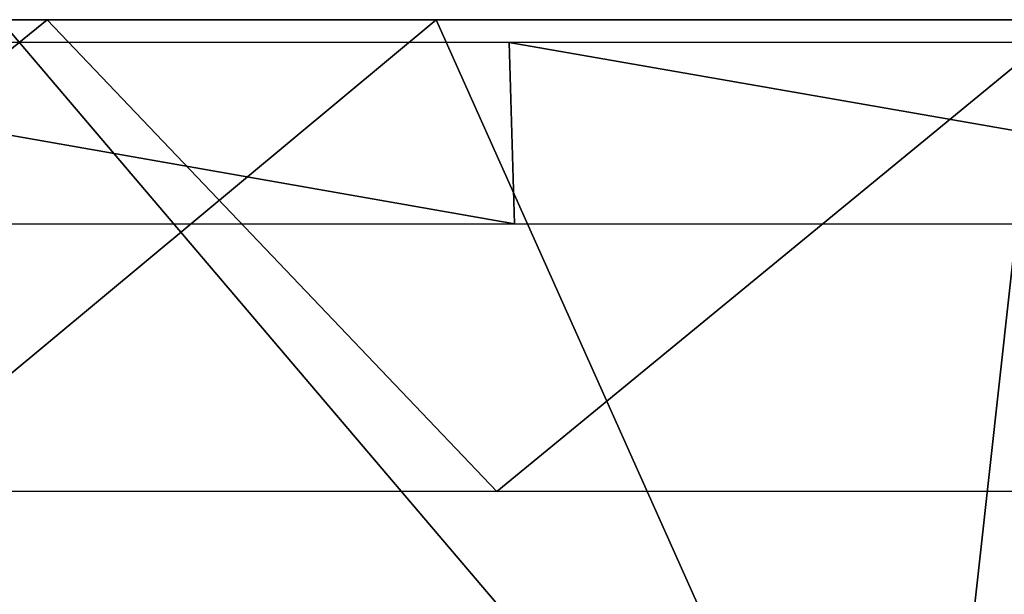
# Model space of a CAD drawing. Header units: millimetres. Extents: x -125 to 125, y -46 to 12.
# Tile 138 of 256: x -23.66 to -17.22, y 5.18 to 8.94. Entities that reach past the tile are written whole.
import ezdxf

# ---------------------------------------------------------------- set-up
doc = ezdxf.new("R2010")
doc.units = ezdxf.units.MM
doc.header["$LTSCALE"] = 26.699852
for name, color, linetype in [('180', 7, 'CONTINUOUS'), ('182', 7, 'CONTINUOUS'), ('183', 7, 'CONTINUOUS'), ('4', 7, 'CONTINUOUS')]:
    doc.layers.add(name, color=color, linetype=linetype)

msp = doc.modelspace()

# ---------------------------------------------------------------- linework, layer by layer
at = {"layer": '180', "color": 2, "linetype": 'CONTINUOUS'}
for points in [[(-30.111, 8.9417, 119.4058), (-23.4825, 8.9417, 120.8842), (-27.2872, 5.8556, 119.5529), (-30.111, 8.9417, 119.4058)], [(-27.2872, 5.8556, 119.5529), (-23.4825, 8.9417, 120.8842), (-20.5409, 5.8556, 120.8948), (-27.2872, 5.8556, 119.5529)], [(-23.4825, 8.9417, 120.8842), (-16.7825, 8.9417, 121.9949), (-20.5409, 5.8556, 120.8948), (-23.4825, 8.9417, 120.8842)], [(-20.5409, 5.8556, 120.8948), (-16.7825, 8.9417, 121.9949), (-13.7299, 5.8556, 121.8564), (-20.5409, 5.8556, 120.8948)]]:
    msp.add_3dface(points, dxfattribs=at)
at = {"layer": '182', "color": 7, "linetype": 'CONTINUOUS'}
for points in [[(-29.4408, 1.8685, -121.3565), (-20.9383, 8.9417, -123.2339), (-17.7718, 1.8685, -123.6055), (-29.4408, 1.8685, -121.3565)], [(-27.8151, 8.9417, -121.866), (-20.9383, 8.9417, -123.2339), (-29.4408, 1.8685, -121.3565), (-27.8151, 8.9417, -121.866)], [(-20.9383, 8.9417, -123.2339), (-13.9955, 8.9417, -124.214), (-17.7718, 1.8685, -123.6055), (-20.9383, 8.9417, -123.2339)], [(-17.7718, 1.8685, -123.6055), (-7.0088, 8.9417, -124.8034), (-5.9419, 1.8685, -124.7351), (-17.7718, 1.8685, -123.6055)], [(-13.9955, 8.9417, -124.214), (-7.0088, 8.9417, -124.8034), (-17.7718, 1.8685, -123.6055), (-13.9955, 8.9417, -124.214)]]:
    msp.add_3dface(points, dxfattribs=at)
at = {"layer": '183', "color": 7, "linetype": 'CONTINUOUS'}
for points in [[(-17.7718, 1.8685, 123.6055), (-23.7935, 8.9417, 122.7146), (-29.4408, 1.8685, 121.3565), (-17.7718, 1.8685, 123.6055)], [(-16.9904, 8.9417, 123.8399), (-23.7935, 8.9417, 122.7146), (-17.7718, 1.8685, 123.6055), (-16.9904, 8.9417, 123.8399)], [(-5.9419, 1.8685, 124.7351), (-16.9904, 8.9417, 123.8399), (-17.7718, 1.8685, 123.6055), (-5.9419, 1.8685, 124.7351)]]:
    msp.add_3dface(points, dxfattribs=at)
at = {"layer": '4', "linetype": 'CONTINUOUS'}
for points in [[(-20.4602, 8.7934, 120.4199), (-27.18, 8.7934, 119.0832), (-20.4251, 7.6066, 120.2136), (-20.4602, 8.7934, 120.4199)], [(-20.4251, 7.6066, 120.2136), (-27.18, 8.7934, 119.0832), (-27.1334, 7.6066, 118.8792), (-20.4251, 7.6066, 120.2136)], [(-13.676, 8.7934, 121.3777), (-20.4602, 8.7934, 120.4199), (-13.6525, 7.6066, 121.1697), (-13.676, 8.7934, 121.3777)], [(-13.6525, 7.6066, 121.1697), (-20.4602, 8.7934, 120.4199), (-20.4251, 7.6066, 120.2136), (-13.6525, 7.6066, 121.1697)]]:
    msp.add_3dface(points, dxfattribs=at)

doc.saveas('drawing.dxf')
